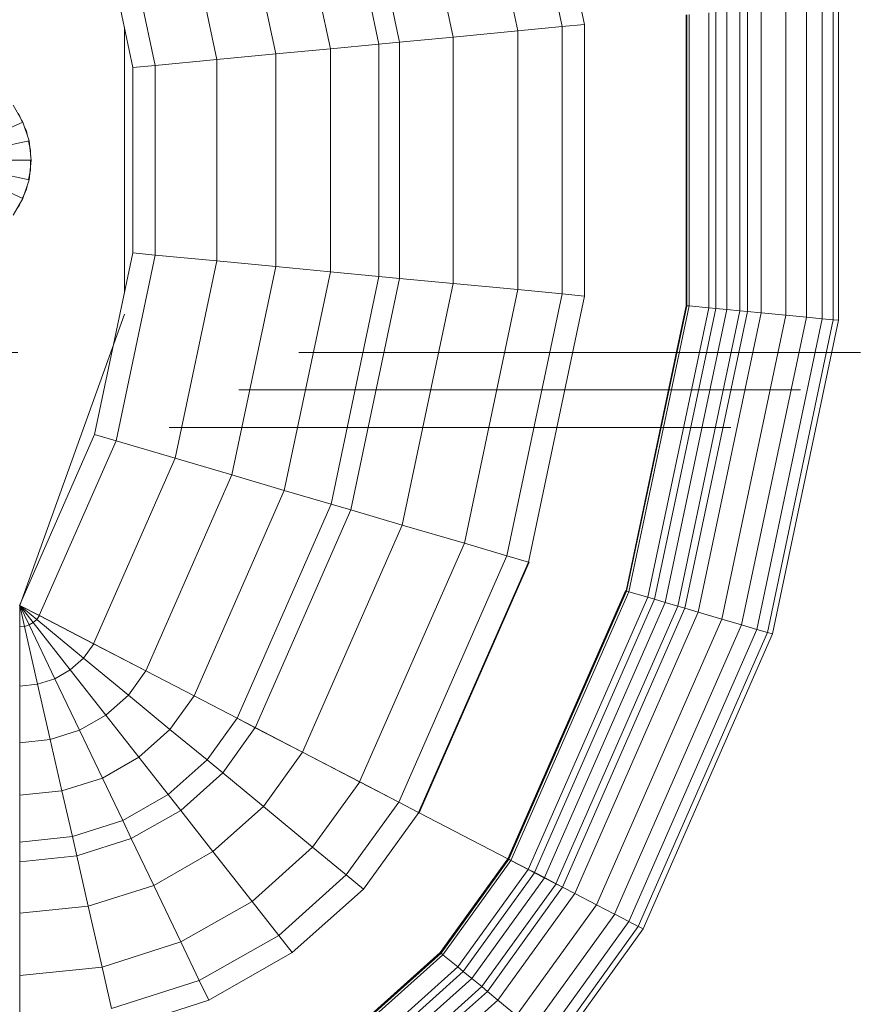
# Model space of a CAD drawing. Header units: millimetres. Extents: x -121 to 19418, y 4737 to 43947.
# Tile 28 of 42: x 13407 to 13633, y 40383 to 40646. Entities that reach past the tile are written whole.
import ezdxf

# ---------------------------------------------------------------- set-up
doc = ezdxf.new("R2010")
doc.units = ezdxf.units.MM
doc.linetypes.add('ADSK_Штриховая_ш3 п1_5', pattern=[225, 150, -75])
doc.layers.add('A-DETL-____-MBND', color=5, linetype='ADSK_Штриховая_ш3 п1_5', lineweight=20)
doc.layers.add('M-EQPM-____-OTLN', color=50, linetype='Continuous', lineweight=20)

# ---------------------------------------------------------------- blocks, each defined once
blk = doc.blocks.new('Прямая форма - 83 new-608916-В_Этаж 04_Водопровод')
at = {"layer": 'M-EQPM-____-OTLN', "color": 9}
for p, q in [((-10.17, -229.97), (-5.13, -218.67)), ((-5.2, -231.59), (-2.62, -219.48)), ((0, -219.76), (0, -232.13)), ((2.62, -219.48), (5.2, -231.59)), ((5.13, -218.67), (10.17, -229.97)), ((-14.69, -227.36), (-10.17, -229.97)), ((10.17, -229.97), (14.69, -227.36)), ((-229.01, -229.09), (-217.65, -229.09)), ((-217.65, -229.09), (-215.38, -251.11)), ((-217.65, -229.09), (-201.03, -229.09)), ((-217.65, -229.09), (-215.38, -251.11)), ((-201.03, -229.09), (-199.15, -247.41)), ((-201.03, -229.09), (-187.3, -229.09)), ((-201.03, -229.09), (-199.15, -247.41)), ((-187.3, -229.09), (-185.73, -244.35)), ((-187.3, -229.09), (-182.02, -229.09)), ((-187.3, -229.09), (-185.73, -244.35)), ((-182.02, -229.09), (-180.56, -243.17)), ((-182.02, -229.09), (-169.53, -229.09)), ((-182.02, -229.09), (-180.56, -243.17)), ((-169.53, -229.09), (-168.36, -240.39)), ((-169.53, -229.09), (-155.5, -229.09)), ((-169.53, -229.09), (-168.36, -240.39)), ((-155.5, -229.09), (-154.66, -237.26)), ((-155.5, -229.09), (-140.36, -229.09)), ((-155.5, -229.09), (-154.66, -237.26)), ((-140.36, -229.09), (-139.86, -233.89)), ((-140.36, -229.09), (-124.56, -229.09)), ((-140.36, -229.09), (-139.86, -233.89)), ((-139.86, -233.89), (-124.43, -230.37)), ((-139.86, -233.89), (-124.43, -230.37)), ((-118.83, -229.09), (-124.56, -229.09)), ((-124.56, -229.09), (-124.43, -230.37)), ((-124.56, -229.09), (-124.43, -230.37)), ((-118.83, -229.09), (-124.43, -230.37)), ((-118.83, -229.09), (-124.43, -230.37)), ((-124.43, -230.37), (-124.04, -231.59)), ((-124.43, -230.37), (-124.04, -231.59)), ((-118.83, -229.09), (-124.04, -231.59)), ((-118.83, -229.09), (-124.04, -231.59)), ((-118.83, -229.09), (-123.41, -232.69)), ((-118.83, -229.09), (-123.41, -232.69)), ((-118.83, -229.09), (-122.57, -233.63)), ((-118.83, -229.09), (-122.57, -233.63)), ((-121.57, -234.34), (-118.84, -229.07)), ((-118.83, -229.09), (-121.56, -234.36)), ((-118.83, -229.07), (-73.23, -249.09)), ((-41.1, -257.04), (-118.83, -229.09)), ((-11.3, -229.32), (-12.5, -228.79)), ((-10.17, -229.97), (-5.2, -231.59)), ((-7.73, -230.91), (-10.11, -229.85)), ((-6.44, -231.18), (-7.73, -230.91)), ((5.2, -231.59), (10.17, -229.97)), ((7.73, -230.91), (6.44, -231.18)), ((8.92, -230.38), (7.73, -230.91)), ((12.5, -228.79), (10.11, -229.85)), ((-154.66, -237.26), (-139.86, -233.89)), ((-154.66, -237.26), (-139.86, -233.89)), ((-139.86, -233.89), (-138.4, -238.46)), ((-139.86, -233.89), (-138.4, -238.46)), ((-138.4, -238.46), (-124.04, -231.59)), ((-138.4, -238.46), (-124.04, -231.59)), ((-136.04, -242.61), (-123.41, -232.69)), ((-136.04, -242.61), (-123.41, -232.69)), ((-132.89, -246.14), (-122.57, -233.63)), ((-132.89, -246.14), (-122.57, -233.63)), ((-124.04, -231.59), (-123.41, -232.69)), ((-124.04, -231.59), (-123.41, -232.69)), ((-123.41, -232.69), (-122.57, -233.63)), ((-123.41, -232.69), (-122.57, -233.63)), ((-122.57, -233.63), (-121.56, -234.36)), ((-122.57, -233.63), (-121.56, -234.36)), ((-5.2, -231.59), (0, -232.13)), ((-2.61, -232), (-5.17, -231.45)), ((0, -232), (-2.61, -232)), ((0, -232.13), (5.2, -231.59)), ((2.61, -232), (1.3, -232)), ((5.17, -231.45), (2.61, -232)), ((-129.1, -248.85), (-121.57, -234.34)), ((-129.09, -248.88), (-121.56, -234.36)), ((-121.57, -234.34), (-74.91, -254.82)), ((-121.57, -234.34), (-74.91, -254.82)), ((-168.36, -240.39), (-154.66, -237.26)), ((-168.36, -240.39), (-154.66, -237.26)), ((-154.66, -237.26), (-152.17, -245.06)), ((-154.66, -237.26), (-152.17, -245.06)), ((-152.17, -245.06), (-138.4, -238.46)), ((-152.17, -245.06), (-138.4, -238.46)), ((-138.4, -238.46), (-136.04, -242.61)), ((-138.4, -238.46), (-136.04, -242.61)), ((-180.56, -243.17), (-168.36, -240.39)), ((-180.56, -243.17), (-168.36, -240.39)), ((-168.36, -240.39), (-164.92, -251.17)), ((-168.36, -240.39), (-164.92, -251.17)), ((-199.15, -247.41), (-185.73, -244.35)), ((-199.15, -247.41), (-185.73, -244.35)), ((-185.73, -244.35), (-180.56, -243.17)), ((-185.73, -244.35), (-180.56, -243.17)), ((-185.73, -244.35), (-181.08, -258.9)), ((-185.73, -244.35), (-181.08, -258.9)), ((-180.56, -243.17), (-176.28, -256.6)), ((-180.56, -243.17), (-176.28, -256.6)), ((-148.15, -252.12), (-136.04, -242.61)), ((-148.15, -252.12), (-136.04, -242.61)), ((-136.04, -242.61), (-132.89, -246.14)), ((-136.04, -242.61), (-132.89, -246.14)), ((-164.92, -251.17), (-152.17, -245.06)), ((-164.92, -251.17), (-152.17, -245.06)), ((-152.17, -245.06), (-148.15, -252.12)), ((-152.17, -245.06), (-148.15, -252.12)), ((-142.78, -258.12), (-132.89, -246.14)), ((-142.78, -258.12), (-132.89, -246.14)), ((-132.89, -246.14), (-129.09, -248.88)), ((-132.89, -246.14), (-129.09, -248.88)), ((-215.38, -251.11), (-199.15, -247.41)), ((-215.38, -251.11), (-199.15, -247.41)), ((-199.15, -247.41), (-193.57, -264.88)), ((-199.15, -247.41), (-193.57, -264.88)), ((-136.32, -262.77), (-129.1, -248.85)), ((-136.31, -262.79), (-129.09, -248.88)), ((-129.1, -248.85), (-79.55, -270.61)), ((-129.1, -248.85), (-79.55, -270.61)), ((-74.91, -254.82), (-73.23, -249.09)), ((-74.91, -254.82), (-73.23, -249.09)), ((-73.23, -249.09), (-24.73, -259.3)), ((24.73, -259.3), (73.23, -249.09)), ((-226.48, -253.64), (-215.38, -251.11)), ((-226.48, -253.64), (-215.38, -251.11)), ((-215.38, -251.11), (-208.67, -272.12)), ((-215.38, -251.11), (-208.67, -272.12)), ((-176.28, -256.6), (-164.92, -251.17)), ((-176.28, -256.6), (-164.92, -251.17)), ((-164.92, -251.17), (-159.36, -260.93)), ((-164.92, -251.17), (-159.36, -260.93)), ((-159.36, -260.93), (-148.15, -252.12)), ((-159.36, -260.93), (-148.15, -252.12)), ((-148.15, -252.12), (-142.78, -258.12)), ((-148.15, -252.12), (-142.78, -258.12)), ((-232.12, -254.93), (-224.25, -279.58)), ((-224.25, -279.58), (-232.12, -254.93)), ((-226.48, -253.64), (-219, -277.06)), ((-226.48, -253.64), (-219, -277.06)), ((-79.55, -270.61), (-74.91, -254.82)), ((-79.55, -270.61), (-74.91, -254.82)), ((-74.91, -254.82), (-25.3, -265.27)), ((-74.91, -254.82), (-25.3, -265.27)), ((25.3, -265.27), (74.91, -254.82)), ((25.3, -265.27), (74.91, -254.82)), ((-181.08, -258.9), (-176.28, -256.6)), ((-181.08, -258.9), (-176.28, -256.6)), ((-176.28, -256.6), (-169.35, -268.77)), ((-176.28, -256.6), (-169.35, -268.77)), ((35.49, -257.04), (-35.49, -257.04)), ((-193.57, -264.88), (-181.08, -258.9)), ((-193.57, -264.88), (-181.08, -258.9)), ((-181.08, -258.9), (-173.57, -272.09)), ((-181.08, -258.9), (-173.57, -272.09)), ((-151.94, -269.23), (-142.78, -258.12)), ((-151.94, -269.23), (-142.78, -258.12)), ((-142.78, -258.12), (-136.31, -262.79)), ((-142.78, -258.12), (-136.31, -262.79)), ((-25.3, -265.27), (-24.73, -259.3)), ((-25.3, -265.27), (-24.73, -259.3)), ((-24.73, -259.3), (24.73, -259.3)), ((25.3, -265.27), (24.73, -259.3)), ((25.3, -265.27), (24.73, -259.3)), ((-169.35, -268.77), (-159.36, -260.93)), ((-169.35, -268.77), (-159.36, -260.93)), ((-159.36, -260.93), (-151.94, -269.23)), ((-159.36, -260.93), (-151.94, -269.23)), ((-143.01, -275.66), (-136.32, -262.77)), ((-143, -275.69), (-136.31, -262.79)), ((-136.32, -262.77), (-84, -285.74)), ((-136.32, -262.77), (-84, -285.74)), ((-208.67, -272.12), (-193.57, -264.88)), ((-208.67, -272.12), (-193.57, -264.88)), ((-193.57, -264.88), (-184.55, -280.71)), ((-193.57, -264.88), (-184.55, -280.71)), ((-26.87, -281.7), (-25.3, -265.27)), ((-26.87, -281.7), (-25.3, -265.27)), ((-25.3, -265.27), (25.3, -265.27)), ((-25.3, -265.27), (25.3, -265.27)), ((26.87, -281.7), (25.3, -265.27)), ((26.87, -281.7), (25.3, -265.27)), ((-173.57, -272.09), (-169.35, -268.77)), ((-173.57, -272.09), (-169.35, -268.77)), ((-169.35, -268.77), (-160.1, -279.12)), ((-169.35, -268.77), (-160.1, -279.12)), ((-160.1, -279.12), (-151.94, -269.23)), ((-160.1, -279.12), (-151.94, -269.23)), ((-151.94, -269.23), (-143, -275.69)), ((-151.94, -269.23), (-143, -275.69)), ((-84, -285.74), (-79.55, -270.61)), ((-84, -285.74), (-79.55, -270.61)), ((-79.55, -270.61), (-26.87, -281.7)), ((-79.55, -270.61), (-26.87, -281.7)), ((26.87, -281.7), (79.55, -270.61)), ((26.87, -281.7), (79.55, -270.61)), ((-219, -277.06), (-208.67, -272.12)), ((-219, -277.06), (-208.67, -272.12)), ((-208.67, -272.12), (-197.84, -291.15)), ((-208.67, -272.12), (-197.84, -291.15)), ((-184.55, -280.71), (-173.57, -272.09)), ((-184.55, -280.71), (-173.57, -272.09)), ((-173.57, -272.09), (-163.55, -283.3)), ((-173.57, -272.09), (-163.55, -283.3)), ((-148.97, -287.14), (-143.01, -275.66)), ((-148.95, -287.16), (-143, -275.69)), ((-143.01, -275.66), (-88.12, -299.76)), ((-143.01, -275.66), (-88.12, -299.76)), ((-224.25, -279.58), (-219, -277.06)), ((-224.25, -279.58), (-219, -277.06)), ((-219, -277.06), (-206.92, -298.28)), ((-219, -277.06), (-206.92, -298.28)), ((-224.25, -279.58), (-211.54, -301.9)), ((-211.54, -301.9), (-224.25, -279.58)), ((-197.84, -291.15), (-184.55, -280.71)), ((-197.84, -291.15), (-184.55, -280.71)), ((-184.55, -280.71), (-172.52, -294.17)), ((-184.55, -280.71), (-172.52, -294.17)), ((-163.55, -283.3), (-160.1, -279.12)), ((-163.55, -283.3), (-160.1, -279.12)), ((-160.1, -279.12), (-148.95, -287.16)), ((-160.1, -279.12), (-148.95, -287.16)), ((-172.52, -294.17), (-163.55, -283.3)), ((-172.52, -294.17), (-163.55, -283.3)), ((-163.55, -283.3), (-151.47, -292.02)), ((-163.55, -283.3), (-151.47, -292.02)), ((-28.37, -297.46), (-26.87, -281.7)), ((-28.37, -297.46), (-26.87, -281.7)), ((-26.87, -281.7), (26.87, -281.7)), ((-26.87, -281.7), (26.87, -281.7)), ((28.37, -297.46), (26.87, -281.7)), ((28.37, -297.46), (26.87, -281.7)), ((-88.12, -299.76), (-84, -285.74)), ((-88.12, -299.76), (-84, -285.74)), ((-84, -285.74), (-28.37, -297.46)), ((-84, -285.74), (-28.37, -297.46)), ((28.37, -297.46), (84, -285.74)), ((28.37, -297.46), (84, -285.74)), ((-151.49, -291.99), (-148.97, -287.14)), ((-151.47, -292.02), (-148.95, -287.16)), ((-148.97, -287.14), (-91.79, -312.24)), ((-148.97, -287.14), (-91.79, -312.24)), ((-206.92, -298.28), (-197.84, -291.15)), ((-206.92, -298.28), (-197.84, -291.15)), ((-197.84, -291.15), (-183.37, -307.32)), ((-197.84, -291.15), (-183.37, -307.32)), ((-183.37, -307.32), (-172.52, -294.17)), ((-183.37, -307.32), (-172.52, -294.17)), ((-172.52, -294.17), (-158.02, -304.64)), ((-172.52, -294.17), (-158.02, -304.64)), ((-158.03, -304.61), (-151.49, -291.99)), ((-158.02, -304.64), (-151.47, -292.02)), ((-151.49, -291.99), (-93.35, -317.52)), ((-151.49, -291.99), (-93.35, -317.52)), ((-211.54, -301.9), (-206.92, -298.28)), ((-211.54, -301.9), (-206.92, -298.28)), ((-206.92, -298.28), (-190.79, -316.32)), ((-206.92, -298.28), (-190.79, -316.32)), ((-29.77, -312.05), (-28.37, -297.46)), ((-29.77, -312.05), (-28.37, -297.46)), ((-28.37, -297.46), (28.37, -297.46)), ((-28.37, -297.46), (28.37, -297.46)), ((29.77, -312.05), (28.37, -297.46)), ((29.77, -312.05), (28.37, -297.46)), ((-211.54, -301.9), (-194.56, -320.89)), ((-194.56, -320.89), (-211.54, -301.9)), ((-91.79, -312.24), (-88.12, -299.76)), ((-91.79, -312.24), (-88.12, -299.76)), ((-88.12, -299.76), (-29.77, -312.05)), ((-88.12, -299.76), (-29.77, -312.05)), ((29.77, -312.05), (88.13, -299.76)), ((29.77, -312.05), (88.13, -299.76)), ((-165.95, -319.88), (-158.03, -304.61)), ((-165.94, -319.91), (-158.02, -304.64)), ((-158.03, -304.61), (-97.38, -331.24)), ((-158.03, -304.61), (-97.38, -331.24)), ((-190.79, -316.32), (-183.37, -307.32)), ((-190.79, -316.32), (-183.37, -307.32)), ((-183.37, -307.32), (-165.94, -319.91)), ((-183.37, -307.32), (-165.94, -319.91)), ((-93.35, -317.52), (-91.79, -312.24)), ((-93.35, -317.52), (-91.79, -312.24)), ((-91.79, -312.24), (-31, -325.04)), ((-91.79, -312.24), (-31, -325.04)), ((-31, -325.04), (-29.77, -312.05)), ((-31, -325.04), (-29.77, -312.05)), ((-29.77, -312.05), (29.77, -312.05)), ((-29.77, -312.05), (29.77, -312.05)), ((31.01, -325.04), (29.77, -312.05)), ((31.01, -325.04), (29.77, -312.05)), ((31.01, -325.04), (91.79, -312.24)), ((31.01, -325.04), (91.79, -312.24)), ((-194.56, -320.89), (-190.79, -316.32)), ((-194.56, -320.89), (-190.79, -316.32)), ((-190.79, -316.32), (-171.36, -330.35)), ((-190.79, -316.32), (-171.36, -330.35)), ((-97.38, -331.24), (-93.35, -317.52)), ((-97.38, -331.24), (-93.35, -317.52)), ((-93.35, -317.52), (-31.53, -330.54)), ((-93.35, -317.52), (-31.53, -330.54)), ((31.53, -330.54), (93.35, -317.52)), ((31.53, -330.54), (93.35, -317.52)), ((-232.98, -318.74), (-212.08, -342.12)), ((-232.98, -318.74), (-212.08, -342.12)), ((-232.48, -318.35), (-211.67, -341.62)), ((-232.48, -318.35), (-211.67, -341.62)), ((-232.37, -318.27), (-211.59, -341.52)), ((-232.37, -318.27), (-211.59, -341.52)), ((-211.5, -341.42), (-232.27, -318.19)), ((-232.27, -318.19), (-211.5, -341.42)), ((-171.37, -330.33), (-165.95, -319.88)), ((-171.36, -330.35), (-165.94, -319.91)), ((-165.95, -319.88), (-102.26, -347.85)), ((-165.95, -319.88), (-102.26, -347.85)), ((-238.47, -323.06), (-216.57, -347.56)), ((-238.47, -323.06), (-216.57, -347.56)), ((-237.01, -321.91), (-215.37, -346.11)), ((-237.01, -321.91), (-215.37, -346.11)), ((-194.56, -320.89), (-174.11, -335.65)), ((-194.56, -320.89), (-174.11, -335.65)), ((-240.73, -324.84), (-218.42, -349.8)), ((-240.73, -324.84), (-218.42, -349.8)), ((-31.53, -330.54), (-31, -325.04)), ((-31.53, -330.54), (-31, -325.04)), ((-31, -325.04), (31.01, -325.04)), ((-31, -325.04), (31.01, -325.04)), ((31.53, -330.54), (31.01, -325.04)), ((31.53, -330.54), (31.01, -325.04)), ((-244.96, -328.16), (-221.87, -353.98)), ((-244.96, -328.16), (-221.87, -353.98)), ((-243.43, -326.96), (-220.62, -352.47)), ((-243.43, -326.96), (-220.62, -352.47)), ((-247.81, -330.39), (-224.2, -356.81)), ((-247.81, -330.39), (-224.2, -356.81)), ((-174.12, -335.63), (-171.37, -330.33)), ((-171.37, -330.33), (-105.6, -359.2)), ((-171.37, -330.33), (-105.6, -359.2)), ((-32.89, -344.83), (-31.53, -330.54)), ((-32.89, -344.83), (-31.53, -330.54)), ((-31.53, -330.54), (31.53, -330.54)), ((-31.53, -330.54), (31.53, -330.54)), ((32.89, -344.83), (31.53, -330.54)), ((32.89, -344.83), (31.53, -330.54)), ((-102.26, -347.85), (-97.38, -331.24)), ((-102.26, -347.85), (-97.38, -331.24)), ((-97.38, -331.24), (-32.89, -344.83)), ((-97.38, -331.24), (-32.89, -344.83)), ((32.89, -344.83), (97.38, -331.24)), ((32.89, -344.83), (97.38, -331.24)), ((-186.5, -359.48), (-174.19, -335.75)), ((-174.17, -335.77), (-186.47, -359.48)), ((-174.19, -335.75), (-174.12, -335.63)), ((-107.33, -365.1), (-174.19, -335.75)), ((-174.19, -335.75), (-107.33, -365.1)), ((-174.17, -335.77), (-174.11, -335.65)), ((-174.12, -335.63), (-107.3, -364.97)), ((-174.12, -335.63), (-107.3, -364.97)), ((-212.08, -342.12), (-211.67, -341.62)), ((-212.08, -342.12), (-211.67, -341.62)), ((-211.67, -341.62), (-211.59, -341.52)), ((-211.67, -341.62), (-211.59, -341.52)), ((-211.67, -341.62), (-186.62, -359.7)), ((-211.67, -341.62), (-186.62, -359.7)), ((-211.59, -341.52), (-211.5, -341.42)), ((-211.59, -341.52), (-211.5, -341.42)), ((-211.59, -341.52), (-186.56, -359.58)), ((-211.59, -341.52), (-186.56, -359.58)), ((-211.5, -341.42), (-186.47, -359.48)), ((-211.5, -341.42), (-186.47, -359.48)), ((-215.37, -346.11), (-212.08, -342.12)), ((-215.37, -346.11), (-212.08, -342.12)), ((-212.08, -342.12), (-186.91, -360.29)), ((-212.08, -342.12), (-186.91, -360.29)), ((-216.57, -347.56), (-215.37, -346.11)), ((-216.57, -347.56), (-215.37, -346.11)), ((-215.37, -346.11), (-189.31, -364.92)), ((-215.37, -346.11), (-189.31, -364.92)), ((-34.54, -362.11), (-32.89, -344.83)), ((-34.54, -362.11), (-32.89, -344.83)), ((-32.89, -344.83), (32.89, -344.83)), ((-32.89, -344.83), (32.89, -344.83)), ((34.54, -362.11), (32.89, -344.83)), ((34.54, -362.11), (32.89, -344.83)), ((-218.42, -349.8), (-216.57, -347.56)), ((-218.42, -349.8), (-216.57, -347.56)), ((-216.57, -347.56), (-190.19, -366.61)), ((-216.57, -347.56), (-190.19, -366.61)), ((-105.6, -359.2), (-102.26, -347.85)), ((-105.6, -359.2), (-102.26, -347.85)), ((-102.26, -347.85), (-34.54, -362.11)), ((-102.26, -347.85), (-34.54, -362.11)), ((34.54, -362.11), (102.26, -347.85)), ((34.54, -362.11), (102.26, -347.85)), ((-220.62, -352.47), (-218.42, -349.8)), ((-220.62, -352.47), (-218.42, -349.8)), ((-218.42, -349.8), (-191.53, -369.2)), ((-218.42, -349.8), (-191.53, -369.2)), ((-224.2, -356.81), (-221.87, -353.98)), ((-224.2, -356.81), (-221.87, -353.98)), ((-221.87, -353.98), (-220.62, -352.47)), ((-221.87, -353.98), (-220.62, -352.47)), ((-221.87, -353.98), (-194.04, -374.07)), ((-221.87, -353.98), (-194.04, -374.07)), ((-220.62, -352.47), (-193.14, -372.31)), ((-220.62, -352.47), (-193.14, -372.31)), ((-228.31, -361.79), (-224.2, -356.81)), ((-228.31, -361.79), (-224.2, -356.81)), ((-224.2, -356.81), (-195.76, -377.34)), ((-224.2, -356.81), (-195.76, -377.34)), ((-186.91, -360.27), (-186.62, -359.72)), ((-186.9, -360.3), (-186.6, -359.72)), ((-186.62, -359.72), (-186.56, -359.6)), ((-186.6, -359.72), (-186.54, -359.6)), ((-186.6, -359.73), (-115, -391.17)), ((-186.6, -359.73), (-115, -391.17)), ((-186.56, -359.6), (-186.5, -359.48)), ((-186.54, -359.6), (-186.47, -359.48)), ((-186.54, -359.61), (-114.96, -391.04)), ((-186.54, -359.61), (-114.96, -391.04)), ((-114.92, -390.91), (-186.5, -359.48)), ((-186.5, -359.48), (-114.92, -390.91)), ((-107.3, -364.97), (-105.6, -359.2)), ((-107.3, -364.97), (-105.6, -359.2)), ((-105.6, -359.2), (-35.67, -373.93)), ((-105.6, -359.2), (-35.67, -373.93)), ((35.67, -373.93), (105.6, -359.2)), ((35.67, -373.93), (105.6, -359.2)), ((-228.31, -361.79), (-198.76, -383.13)), ((-228.31, -361.79), (-198.76, -383.13)), ((-189.31, -364.91), (-186.91, -360.27)), ((-189.3, -364.93), (-186.9, -360.3)), ((-186.9, -360.28), (-115.17, -391.77)), ((-186.9, -360.28), (-115.17, -391.77)), ((-35.67, -373.93), (-34.54, -362.11)), ((-35.67, -373.93), (-34.54, -362.11)), ((-34.54, -362.11), (34.54, -362.11)), ((-34.54, -362.11), (34.54, -362.11)), ((35.67, -373.93), (34.54, -362.11)), ((35.67, -373.93), (34.54, -362.11)), ((-190.19, -366.59), (-189.31, -364.91)), ((-190.17, -366.62), (-189.3, -364.93)), ((-189.3, -364.91), (-116.66, -396.81)), ((-189.3, -364.91), (-116.66, -396.81)), ((-107.33, -365.1), (-107.3, -364.97)), ((-107.33, -365.1), (-107.3, -364.97)), ((-107.3, -364.97), (-36.24, -379.93)), ((-36.24, -379.93), (-107.3, -364.97)), ((36.24, -379.93), (107.3, -364.97)), ((36.24, -379.93), (107.3, -364.97)), ((-231.76, -365.97), (-201.27, -387.98)), ((-231.76, -365.97), (-201.27, -387.98)), ((-191.53, -369.19), (-190.19, -366.59)), ((-191.52, -369.21), (-190.17, -366.62)), ((-190.17, -366.6), (-117.19, -398.64)), ((-190.17, -366.6), (-117.19, -398.64)), ((-234.43, -369.21), (-203.22, -391.74)), ((-234.43, -369.21), (-203.22, -391.74)), ((-193.14, -372.29), (-191.53, -369.19)), ((-193.13, -372.32), (-191.52, -369.21)), ((-191.52, -369.2), (-118.02, -401.46)), ((-191.52, -369.2), (-118.02, -401.46)), ((-237.16, -372.51), (-205.2, -395.58)), ((-237.16, -372.51), (-205.2, -395.58)), ((-236.25, -371.41), (-204.55, -394.29)), ((-236.25, -371.41), (-204.55, -394.29)), ((-194.06, -374.05), (-193.14, -372.29)), ((-194.04, -374.07), (-193.13, -372.32)), ((-193.13, -372.3), (-119.02, -404.84)), ((-193.13, -372.3), (-119.02, -404.84)), ((-195.76, -377.33), (-194.06, -374.05)), ((-195.73, -377.33), (-194.04, -374.07)), ((-194.04, -374.05), (-119.58, -406.75)), ((-194.04, -374.05), (-119.58, -406.75)), ((-36.24, -379.93), (-35.67, -373.93)), ((-36.24, -379.93), (-35.67, -373.93)), ((-35.67, -373.93), (35.67, -373.93)), ((-35.67, -373.93), (35.67, -373.93)), ((36.24, -379.93), (35.67, -373.93)), ((36.24, -379.93), (35.67, -373.93)), ((-198.76, -383.11), (-195.77, -377.35)), ((-198.73, -383.11), (-195.74, -377.35)), ((-195.74, -377.33), (-120.62, -410.31)), ((-195.74, -377.33), (-120.62, -410.31)), ((-36.24, -379.93), (36.24, -379.93)), ((36.24, -379.93), (-36.24, -379.93)), ((-201.27, -387.96), (-198.77, -383.14)), ((-201.25, -387.96), (-198.75, -383.14)), ((-198.75, -383.12), (-122.48, -416.6)), ((-198.75, -383.12), (-122.48, -416.6)), ((-203.22, -391.72), (-201.29, -387.99)), ((-203.2, -391.72), (-201.26, -387.99)), ((-201.26, -387.97), (-124.03, -421.88)), ((-201.26, -387.97), (-124.03, -421.88)), ((-115.17, -391.77), (-115, -391.17)), ((-115.17, -391.77), (-115, -391.17)), ((-115, -391.17), (-114.96, -391.04)), ((-115, -391.17), (-114.96, -391.04)), ((-115, -391.17), (-38.84, -407.21)), ((-115, -391.17), (-38.84, -407.21)), ((-114.92, -390.91), (-114.96, -391.04)), ((-114.96, -391.04), (-114.92, -390.91)), ((-38.83, -407.07), (-114.96, -391.04)), ((-114.96, -391.04), (-38.83, -407.07)), ((-204.55, -394.28), (-203.24, -391.75)), ((-204.54, -394.29), (-126.04, -428.75)), ((-204.54, -394.29), (-126.04, -428.75)), ((-204.53, -394.28), (-203.21, -391.75)), ((-203.21, -391.73), (-125.23, -425.96)), ((-203.21, -391.73), (-125.23, -425.96)), ((-116.66, -396.81), (-115.17, -391.77)), ((-116.66, -396.81), (-115.17, -391.77)), ((-115.17, -391.77), (-38.9, -407.83)), ((-115.17, -391.77), (-38.9, -407.83)), ((-205.21, -395.56), (-126.45, -430.14)), ((-205.21, -395.56), (-126.45, -430.14)), ((-205.2, -395.58), (-204.54, -394.3)), ((-117.19, -398.64), (-116.66, -396.81)), ((-117.19, -398.64), (-116.66, -396.81)), ((-116.66, -396.81), (-39.4, -413.08)), ((-116.66, -396.81), (-39.4, -413.08)), ((-118.02, -401.46), (-117.19, -398.64)), ((-118.02, -401.46), (-117.19, -398.64)), ((-117.19, -398.64), (-39.58, -414.98)), ((-117.19, -398.64), (-39.58, -414.98)), ((-119.02, -404.84), (-118.02, -401.46)), ((-119.02, -404.84), (-118.02, -401.46)), ((-118.02, -401.46), (-39.86, -417.92)), ((-118.02, -401.46), (-39.86, -417.92)), ((-120.62, -410.31), (-119.58, -406.75)), ((-120.62, -410.31), (-119.58, -406.75)), ((-119.58, -406.75), (-119.02, -404.84)), ((-119.58, -406.75), (-119.02, -404.84)), ((-119.58, -406.75), (-40.39, -423.42)), ((-119.58, -406.75), (-40.39, -423.42)), ((-119.02, -404.84), (-40.2, -421.44)), ((-119.02, -404.84), (-40.2, -421.44)), ((-38.9, -407.83), (-38.84, -407.21)), ((-38.9, -407.83), (-38.84, -407.21)), ((-38.84, -407.21), (-38.83, -407.07)), ((-38.84, -407.21), (-38.83, -407.07)), ((-38.84, -407.21), (38.84, -407.21)), ((-38.84, -407.21), (38.84, -407.21)), ((-38.83, -407.07), (38.83, -407.07)), ((-38.83, -407.07), (38.83, -407.07)), ((-39.4, -413.08), (-38.9, -407.83)), ((-39.4, -413.08), (-38.9, -407.83)), ((-38.9, -407.83), (38.9, -407.83)), ((-38.9, -407.83), (38.9, -407.83)), ((-122.48, -416.6), (-120.62, -410.31)), ((-122.48, -416.6), (-120.62, -410.31)), ((-120.62, -410.31), (-40.74, -427.13)), ((-120.62, -410.31), (-40.74, -427.13)), ((-39.86, -417.92), (-39.58, -414.98)), ((-39.86, -417.92), (-39.58, -414.98)), ((-39.58, -414.98), (-39.4, -413.08)), ((-39.58, -414.98), (-39.4, -413.08)), ((-39.58, -414.98), (39.58, -414.98)), ((-39.58, -414.98), (39.58, -414.98)), ((-39.4, -413.08), (39.4, -413.08)), ((-39.4, -413.08), (39.4, -413.08)), ((-124.03, -421.88), (-122.48, -416.6)), ((-124.03, -421.88), (-122.48, -416.6)), ((-122.48, -416.6), (-41.37, -433.69)), ((-122.48, -416.6), (-41.37, -433.69)), ((-40.2, -421.44), (-39.86, -417.92)), ((-40.2, -421.44), (-39.86, -417.92)), ((-39.86, -417.92), (39.87, -417.92)), ((-39.86, -417.92), (39.87, -417.92)), ((-125.23, -425.96), (-124.03, -421.88)), ((-125.23, -425.96), (-124.03, -421.88)), ((-124.03, -421.88), (-41.89, -439.17)), ((-124.03, -421.88), (-41.89, -439.17)), ((-40.39, -423.42), (-40.2, -421.44)), ((-40.39, -423.42), (-40.2, -421.44)), ((-40.2, -421.44), (40.2, -421.44)), ((-40.2, -421.44), (40.2, -421.44)), ((-40.74, -427.13), (-40.39, -423.42)), ((-40.74, -427.13), (-40.39, -423.42)), ((-40.39, -423.42), (40.39, -423.42)), ((-40.39, -423.42), (40.39, -423.42)), ((-126.04, -428.75), (-125.23, -425.96)), ((-126.04, -428.75), (-125.23, -425.96)), ((-125.23, -425.96), (-42.3, -443.43)), ((-125.23, -425.96), (-42.3, -443.43)), ((-41.37, -433.69), (-40.74, -427.13)), ((-41.37, -433.69), (-40.74, -427.13)), ((-40.74, -427.13), (40.74, -427.13)), ((-40.74, -427.13), (40.74, -427.13)), ((-126.45, -430.14), (-126.04, -428.75)), ((-126.45, -430.14), (-126.04, -428.75)), ((-126.45, -430.14), (-42.71, -447.77)), ((-126.45, -430.14), (-42.71, -447.77)), ((-126.04, -428.75), (-42.57, -446.33)), ((-126.04, -428.75), (-42.57, -446.33)), ((-41.89, -439.17), (-41.37, -433.69)), ((-41.89, -439.17), (-41.37, -433.69)), ((-41.37, -433.69), (41.37, -433.69)), ((-41.37, -433.69), (41.37, -433.69)), ((-42.3, -443.43), (-41.89, -439.17)), ((-42.3, -443.43), (-41.89, -439.17)), ((-41.89, -439.17), (41.89, -439.17)), ((-41.89, -439.17), (41.89, -439.17)), ((-42.57, -446.33), (-42.3, -443.43)), ((-42.57, -446.33), (-42.3, -443.43)), ((-42.3, -443.43), (42.3, -443.43)), ((-42.3, -443.43), (42.3, -443.43)), ((-42.71, -447.77), (-42.57, -446.33)), ((-42.71, -447.77), (-42.57, -446.33)), ((-42.57, -446.33), (42.57, -446.33)), ((-42.57, -446.33), (42.57, -446.33)), ((-42.71, -447.77), (42.71, -447.77)), ((-42.71, -447.77), (42.71, -447.77))]:
    blk.add_line(p, q, dxfattribs=at)
blk = doc.blocks.new('Прямая форма - FU - 054-611796-В_Этаж 04_Водопровод')
blk.add_blockref('Прямая форма - 83 new-608916-В_Этаж 04_Водопровод', (0, 0))
blk = doc.blocks.new('83 new_ifc_RVT-1-В_Этаж 04_Водопровод')
at = {"layer": 'M-EQPM-____-OTLN', "color": 9, "linetype": 'ADSK_Штриховая_ш3 п1_5', "lineweight": 20, "rotation": 90}
blk.add_blockref('Прямая форма - FU - 054-611796-В_Этаж 04_Водопровод', (25610.28, 40608.41), dxfattribs=at)

msp = doc.modelspace()

# ---------------------------------------------------------------- linework, layer by layer
at = {"layer": 'A-DETL-____-MBND', "color": 220}
for p, q in [((13856.32, 40557.1), (13221.9, 40557.1)), ((13840.32, 40547.1), (13380.1, 40547.1)), ((13221.72, 40537.1), (13856.32, 40537.1))]:
    msp.add_line(p, q, dxfattribs=at)

# ---------------------------------------------------------------- block references
at = {"lineweight": 9}
msp.add_blockref('83 new_ifc_RVT-1-В_Этаж 04_Водопровод', (-12432.57, 0), dxfattribs=at)

doc.saveas('drawing.dxf')
